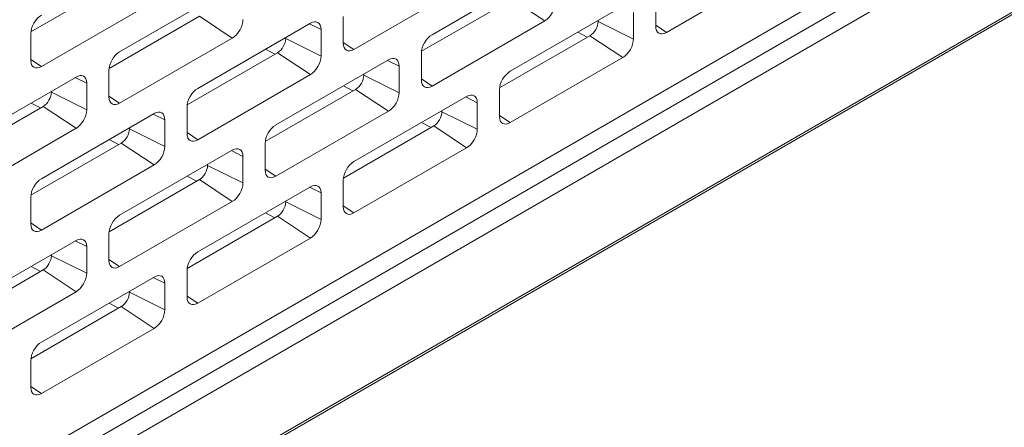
# Model space of a CAD drawing. Header units: millimetres. Extents: x 11 to 1665, y 44 to 957.
# Tile 63 of 69: x 1562 to 1605, y 510 to 528. Entities that reach past the tile are written whole.
import ezdxf

# ---------------------------------------------------------------- set-up
doc = ezdxf.new("R2010")
doc.units = ezdxf.units.MM
doc.header["$MEASUREMENT"] = 0
doc.layers.get('0').update_dxf_attribs({"lineweight": 25})

msp = doc.modelspace()

# ---------------------------------------------------------------- linework, layer by layer
at = {"color": 0, "linetype": 'Continuous', "lineweight": 0, "extrusion": (-5.55112e-17, 0.816497, 0.57735)}
for p, q in [((1356.235, 384.405), (1663.827, 561.993)), ((1356.297, 384.542), (1663.889, 562.13)), ((1366.904, 395.069), (1651.868, 559.593)), ((1652.575, 559.142), (1367.611, 394.618)), ((1367.611, 396.337), (1602.724, 532.079)), ((1590.226, 527.311), (1595.07, 530.108)), ((1584.993, 530.006), (1580.15, 527.209)), ((1562.902, 527.335), (1566.785, 529.577)), ((1571.558, 529.271), (1566.715, 526.474)), ((1576.791, 526.576), (1581.635, 529.373)), ((1563.356, 525.841), (1568.2, 528.638)), ((1579.696, 526.498), (1583.579, 528.74)), ((1588.352, 528.434), (1583.509, 525.637)), ((1583.579, 528.74), (1584.993, 527.801)), ((1589.766, 528.72), (1589.766, 527.576)), ((1566.261, 525.763), (1570.144, 528.005)), ((1570.144, 528.005), (1571.558, 527.066)), ((1576.331, 527.985), (1576.331, 526.842)), ((1588.812, 527.025), (1588.812, 528.168)), ((1574.917, 527.699), (1570.073, 524.902)), ((1574.883, 527.679), (1575.377, 527.434)), ((1580.15, 525.004), (1584.993, 527.801)), ((1587.292, 527.781), (1587.292, 527.821)), ((1587.292, 527.781), (1588.812, 527.025)), ((1589.766, 527.616), (1590.226, 527.311)), ((1562.896, 527.25), (1562.896, 526.107)), ((1575.377, 526.29), (1575.377, 527.434)), ((1583.054, 524.926), (1586.938, 527.168)), ((1586.417, 527.316), (1586.826, 527.104)), ((1586.938, 527.168), (1588.352, 526.229)), ((1566.715, 524.27), (1571.558, 527.066)), ((1573.857, 527.046), (1573.857, 527.087)), ((1573.857, 527.046), (1575.377, 526.29)), ((1576.331, 526.881), (1576.791, 526.576)), ((1569.619, 524.191), (1573.503, 526.433)), ((1572.982, 526.582), (1573.391, 526.369)), ((1573.503, 526.433), (1574.917, 525.494)), ((1579.69, 526.413), (1579.69, 525.27)), ((1562.896, 526.147), (1563.356, 525.841)), ((1578.276, 526.127), (1573.432, 523.331)), ((1578.241, 526.107), (1578.736, 525.862)), ((1578.736, 524.719), (1578.736, 525.862)), ((1583.509, 523.433), (1588.352, 526.229)), ((1566.255, 525.678), (1566.255, 524.535)), ((1570.073, 522.698), (1574.917, 525.494)), ((1577.215, 525.474), (1577.215, 525.515)), ((1577.215, 525.474), (1578.736, 524.719)), ((1564.841, 525.392), (1559.997, 522.596)), ((1564.806, 525.372), (1565.301, 525.127)), ((1565.301, 523.984), (1565.301, 525.127)), ((1576.341, 525.01), (1576.75, 524.797)), ((1579.69, 525.31), (1580.15, 525.004)), ((1563.78, 524.739), (1563.78, 524.78)), ((1563.78, 524.739), (1565.301, 523.984)), ((1566.255, 524.575), (1566.715, 524.27)), ((1572.978, 522.619), (1576.862, 524.862)), ((1576.862, 524.862), (1578.276, 523.923)), ((1583.049, 524.841), (1583.049, 523.698)), ((1562.906, 524.275), (1563.315, 524.062)), ((1581.635, 524.555), (1576.791, 521.759)), ((1581.6, 524.536), (1582.094, 524.29)), ((1582.094, 523.147), (1582.094, 524.29)), ((1559.543, 521.885), (1563.427, 524.127)), ((1568.2, 523.821), (1563.356, 521.024)), ((1563.427, 524.127), (1564.841, 523.188)), ((1568.165, 523.801), (1568.659, 523.555)), ((1569.614, 524.106), (1569.614, 522.963)), ((1573.432, 521.126), (1578.276, 523.923)), ((1580.574, 523.902), (1580.574, 523.943)), ((1580.574, 523.902), (1582.094, 523.147)), ((1583.049, 523.738), (1583.509, 523.433)), ((1568.659, 522.412), (1568.659, 523.555)), ((1576.337, 521.048), (1580.22, 523.29)), ((1579.699, 523.438), (1580.109, 523.225)), ((1580.22, 523.29), (1581.635, 522.351)), ((1559.997, 520.391), (1564.841, 523.188)), ((1567.139, 523.167), (1567.139, 523.208)), ((1567.139, 523.167), (1568.659, 522.412)), ((1569.614, 523.003), (1570.073, 522.698)), ((1562.902, 520.313), (1566.785, 522.555)), ((1566.264, 522.703), (1566.674, 522.491)), ((1566.785, 522.555), (1568.2, 521.616)), ((1572.973, 522.535), (1572.973, 521.391)), ((1571.558, 522.249), (1566.715, 519.452)), ((1571.524, 522.229), (1572.018, 521.983)), ((1576.791, 519.554), (1581.635, 522.351)), ((1563.356, 518.82), (1568.2, 521.616)), ((1570.498, 521.596), (1570.498, 521.636)), ((1570.498, 521.596), (1572.018, 520.84)), ((1572.018, 520.84), (1572.018, 521.983)), ((1572.973, 521.431), (1573.432, 521.126)), ((1566.261, 518.741), (1570.144, 520.983)), ((1569.623, 521.131), (1570.033, 520.919)), ((1570.144, 520.983), (1571.558, 520.044)), ((1576.331, 520.963), (1576.331, 519.82)), ((1574.917, 520.677), (1570.073, 517.881)), ((1574.883, 520.657), (1575.377, 520.412)), ((1575.377, 519.269), (1575.377, 520.412)), ((1562.896, 520.228), (1562.896, 519.085)), ((1566.715, 517.248), (1571.558, 520.044)), ((1573.857, 520.024), (1573.857, 520.065)), ((1573.857, 520.024), (1575.377, 519.269)), ((1572.982, 519.56), (1573.391, 519.347)), ((1576.331, 519.86), (1576.791, 519.554)), ((1562.896, 519.125), (1563.356, 518.82)), ((1569.619, 517.169), (1573.503, 519.411)), ((1573.503, 519.411), (1574.917, 518.473)), ((1566.255, 518.656), (1566.255, 517.513)), ((1564.841, 518.37), (1559.997, 515.574)), ((1564.806, 518.351), (1565.301, 518.105)), ((1570.073, 515.676), (1574.917, 518.473)), ((1565.301, 516.962), (1565.301, 518.105)), ((1563.78, 517.717), (1563.78, 517.758)), ((1563.78, 517.717), (1565.301, 516.962)), ((1566.255, 517.553), (1566.715, 517.248)), ((1559.543, 514.863), (1563.427, 517.105)), ((1562.906, 517.253), (1563.315, 517.04)), ((1563.427, 517.105), (1564.841, 516.166)), ((1569.614, 517.084), (1569.614, 515.941)), ((1568.2, 516.799), (1563.356, 514.002)), ((1568.165, 516.779), (1568.659, 516.533)), ((1568.659, 515.39), (1568.659, 516.533)), ((1559.997, 513.369), (1564.841, 516.166)), ((1567.139, 516.145), (1567.139, 516.186)), ((1567.139, 516.145), (1568.659, 515.39)), ((1566.264, 515.681), (1566.674, 515.469)), ((1569.614, 515.981), (1570.073, 515.676)), ((1562.902, 513.291), (1566.785, 515.533)), ((1566.785, 515.533), (1568.2, 514.594)), ((1563.356, 511.798), (1568.2, 514.594)), ((1562.896, 513.206), (1562.896, 512.063)), ((1562.896, 512.103), (1563.356, 511.798))]:
    msp.add_line(p, q, dxfattribs=at)
at = {"color": 0, "linetype": 'Continuous', "lineweight": 0}
for centre, major_axis, start_param, end_param in [((1584.993, 528.332), (0.325, 0.563), -2.356194, -0.785398), ((1563.356, 527.515), (-0.325, -0.563), -2.356194, -0.785398), ((1571.558, 527.597), (0.325, 0.563), -2.356194, -0.785398), ((1574.917, 527.168), (0.325, 0.563), -0.785398, 0.785398), ((1586.938, 527.576), (0.25, 0.433), -2.356194, -0.785398), ((1590.226, 527.842), (-0.325, -0.563), -0.785398, 0.785398), ((1580.15, 526.678), (-0.325, -0.563), -2.356194, -0.785398), ((1573.503, 526.842), (0.25, 0.433), -2.356194, -0.785398), ((1576.791, 527.107), (-0.325, -0.563), -0.785398, 0.785398), ((1588.352, 526.76), (0.325, 0.563), -2.356194, -0.785398), ((1566.715, 525.943), (-0.325, -0.563), -2.356194, -0.785398), ((1574.917, 526.025), (0.325, 0.563), -2.356194, -0.785398), ((1563.356, 526.372), (-0.325, -0.563), -0.785398, 0.785398), ((1578.276, 525.596), (0.325, 0.563), -0.785398, 0.785398), ((1564.841, 524.862), (0.325, 0.563), -0.785398, 0.785398), ((1576.862, 525.27), (0.25, 0.433), -2.356194, -0.785398), ((1583.509, 525.107), (-0.325, -0.563), -2.356194, -0.785398), ((1580.15, 525.535), (-0.325, -0.563), -0.785398, 0.785398), ((1563.427, 524.535), (0.25, 0.433), -2.356194, -0.785398), ((1570.073, 524.372), (-0.325, -0.563), -2.356194, -0.785398), ((1578.276, 524.453), (0.325, 0.563), -2.356194, -0.785398), ((1581.635, 524.025), (0.325, 0.563), -0.785398, 0.785398), ((1566.715, 524.8), (-0.325, -0.563), -0.785398, 0.785398), ((1564.841, 523.718), (0.325, 0.563), -2.356194, -0.785398), ((1568.2, 523.29), (0.325, 0.563), -0.785398, 0.785398), ((1580.22, 523.698), (0.25, 0.433), -2.356194, -0.785398), ((1573.432, 522.8), (-0.325, -0.563), -2.356194, -0.785398), ((1583.509, 523.963), (-0.325, -0.563), -0.785398, 0.785398), ((1566.785, 522.963), (0.25, 0.433), -2.356194, -0.785398), ((1570.073, 523.229), (-0.325, -0.563), -0.785398, 0.785398), ((1581.635, 522.882), (0.325, 0.563), -2.356194, -0.785398), ((1568.2, 522.147), (0.325, 0.563), -2.356194, -0.785398), ((1571.558, 521.718), (0.325, 0.563), -0.785398, 0.785398), ((1570.144, 521.391), (0.25, 0.433), -2.356194, -0.785398), ((1576.791, 521.228), (-0.325, -0.563), -2.356194, -0.785398), ((1573.432, 521.657), (-0.325, -0.563), -0.785398, 0.785398), ((1563.356, 520.493), (-0.325, -0.563), -2.356194, -0.785398), ((1571.558, 520.575), (0.325, 0.563), -2.356194, -0.785398), ((1574.917, 520.146), (0.325, 0.563), -0.785398, 0.785398), ((1573.503, 519.82), (0.25, 0.433), -2.356194, -0.785398), ((1576.791, 520.085), (-0.325, -0.563), -0.785398, 0.785398), ((1563.356, 519.35), (-0.325, -0.563), -0.785398, 0.785398), ((1566.715, 518.922), (-0.325, -0.563), -2.356194, -0.785398), ((1574.917, 519.003), (0.325, 0.563), -2.356194, -0.785398), ((1564.841, 517.84), (0.325, 0.563), -0.785398, 0.785398), ((1570.073, 517.35), (-0.325, -0.563), -2.356194, -0.785398), ((1563.427, 517.513), (0.25, 0.433), -2.356194, -0.785398), ((1566.715, 517.778), (-0.325, -0.563), -0.785398, 0.785398), ((1564.841, 516.697), (0.325, 0.563), -2.356194, -0.785398), ((1568.2, 516.268), (0.325, 0.563), -0.785398, 0.785398), ((1566.785, 515.941), (0.25, 0.433), -2.356194, -0.785398), ((1570.073, 516.207), (-0.325, -0.563), -0.785398, 0.785398), ((1568.2, 515.125), (0.325, 0.563), -2.356194, -0.785398), ((1563.356, 513.471), (-0.325, -0.563), -2.356194, -0.785398), ((1563.356, 512.328), (-0.325, -0.563), -0.785398, 0.785398)]:
    msp.add_ellipse(centre, major_axis=major_axis, ratio=0.57735, start_param=start_param, end_param=end_param, dxfattribs=at)

doc.saveas('drawing.dxf')
